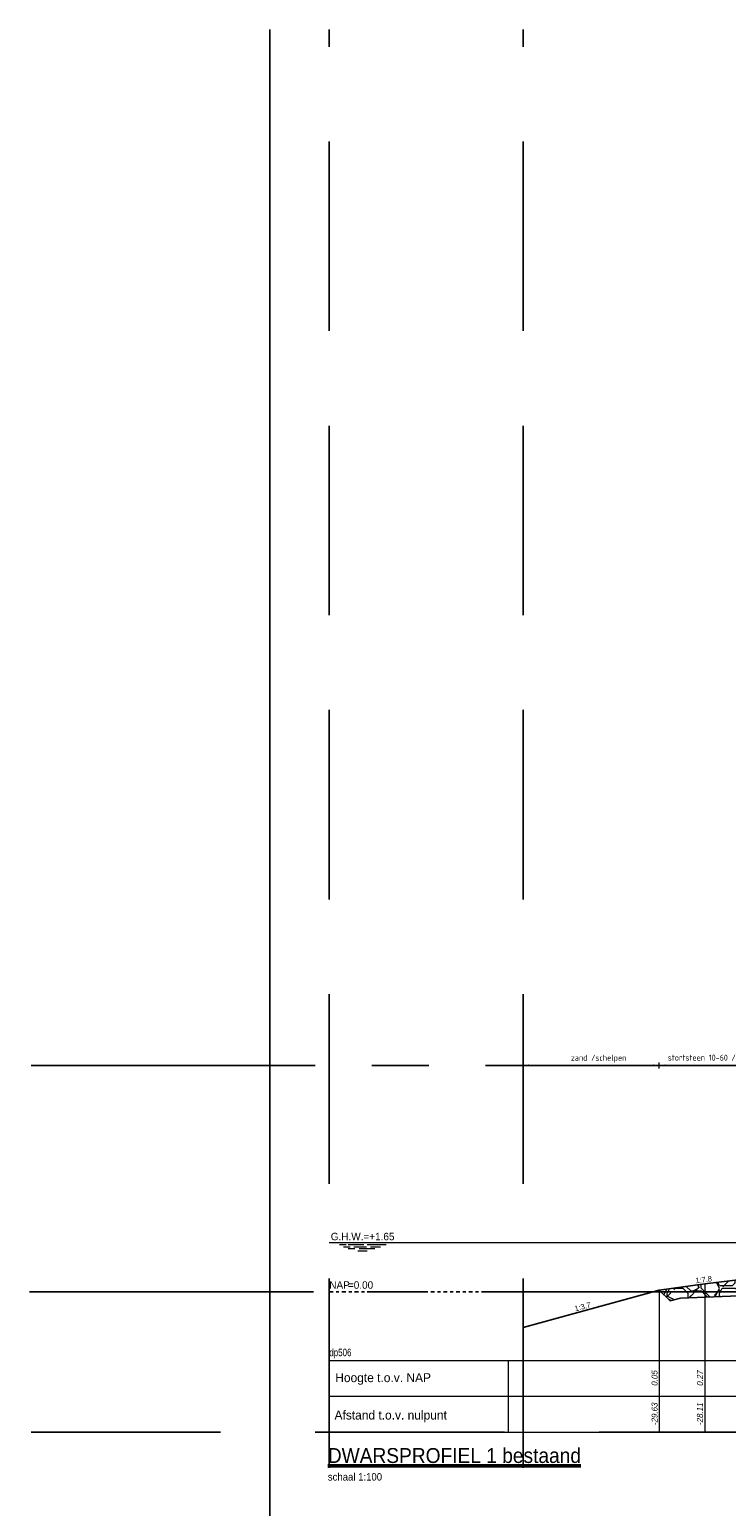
# Model space of a CAD drawing. Header units: metres. Extents: x -256 to 430, y -135 to 172.
# Tile 8 of 29: x 0 to 23, y 51 to 100. Entities that reach past the tile are written whole.
import ezdxf
from ezdxf.enums import TextEntityAlignment as Align

# ---------------------------------------------------------------- set-up
doc = ezdxf.new("R2010")
doc.units = ezdxf.units.M
doc.header["$LTSCALE"] = 0.1
for name, pattern in [('CENTER', [50.79999999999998, 31.75, -6.349999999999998, 6.349999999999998, -6.349999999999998]), ('HIDDEN', [9.524999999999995, 6.349999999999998, -3.174999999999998]), ('NAP', [20, 12.5, -2.5, 2.5, -2.5])]:
    doc.linetypes.add(name, pattern=pattern)
doc.layers.add('BS-STORTSTEEN', color=6, linetype='Continuous')
for name, color, linetype, lineweight in [('DP-BS-arcering_kreukelberm', 253, 'Continuous', 0), ('DP-BS-Maatvoering', 2, 'Continuous', 20), ('DP-BS-Matenbalk_verlenglijnen', 253, 'Continuous', 0), ('DP-BS-profiel', 2, 'Continuous', 25), ('DP-Matenbalk', 1, 'Continuous', 18), ('DP-Matenbalk-omschrijving', 3, 'Continuous', 35), ('DP-Matenbalk_bestaandehoogten', 6, 'Continuous', 25), ('DP-NAP-lijn', 6, 'NAP', 25), ('DP-Taludhelling', 1, 'Continuous', 18), ('DP-waterlijn', 1, 'Continuous', 13), ('DP-Waterlijn_tekst', 7, 'Continuous', 35), ('TL-2.5 mm tekst_schaaldp', 7, 'Continuous', 25), ('TL-5.0mm Tekst', 4, 'Continuous', 50)]:
    doc.layers.add(name, color=color, linetype=linetype, lineweight=lineweight)
doc.styles.add('bestomschr', font='isocp.shx', dxfattribs={"width": 0.96})
doc.styles.add('dp-besthgt', font='StagCAD.ttf', dxfattribs={"oblique": 10, "height": 0.2})
doc.styles.add('StagCAD', font='StagCAD.ttf')
doc.dimstyles.new('best-maatv', dxfattribs={"dimscale": 0.1, "dimtxt": 2, "dimasz": 2, "dimexe": 1, "dimexo": 0, "dimgap": 1, "dimtad": 1, "dimrnd": 0.001, "dimzin": 1, "dimdsep": 46, "dimtxsty": 'bestomschr', "dimcen": 0.09, "dimclrd": 212, "dimclre": 212, "dimclrt": 2, "dimazin": 0, "dimtfac": 1, "dimtix": 1, "dimtmove": 0, "dimatfit": 3, "dimfxl": 1, "dimfxlon": 1, "dimtvp": 0.8299999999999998, "dimtolj": 1, "dimtzin": 0, "dimlwd": 9, "dimlwe": 9, "dimarcsym": 0})

# ---------------------------------------------------------------- blocks, each defined once
blk = doc.blocks.new('*D39')
at = {"layer": 'Defpoints', "color": 0, "transparency": 16777216}
for p in [(26.71869888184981, 65.28907924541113), (26.71869888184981, 58.10400069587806), (21.06822868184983, 57.75700069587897)]:
    blk.add_point(p, dxfattribs=at)
at = {"layer": 'DP-BS-Maatvoering', "color": 212, "lineweight": 9, "transparency": 16777216}
for p, q in [((21.06822868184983, 65.18907924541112), (21.06822868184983, 65.38907924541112)), ((26.71869888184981, 65.18907924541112), (26.71869888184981, 65.38907924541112)), ((21.26822868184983, 65.28907924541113), (26.51869888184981, 65.28907924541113))]:
    blk.add_line(p, q, dxfattribs=at)
at = {"layer": 'DP-BS-Maatvoering', "color": 212, "transparency": 16777216}
for points in [[(21.26822868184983, 65.32241257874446), (21.26822868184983, 65.2557459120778), (21.06822868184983, 65.28907924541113)], [(26.51869888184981, 65.32241257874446), (26.51869888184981, 65.2557459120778), (26.71869888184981, 65.28907924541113)]]:
    blk.add_solid(points, dxfattribs=at)
at = {"layer": 'DP-BS-Maatvoering', "color": 2, "transparency": 16777216, "insert": (23.89346378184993, 65.51772329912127), "char_height": 0.2, "attachment_point": 5, "style": 'bestomschr'}
blk.add_mtext('\\A1;stortsteen 10-60 / 300-1000kg; 750kg/m2', dxfattribs=at)
blk = doc.blocks.new('*D43')
at = {"layer": 'Defpoints', "color": 0, "transparency": 16777216}
for p in [(21.06822868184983, 65.28907924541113), (21.06822868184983, 57.75700069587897), (16.49999808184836, 56.50683345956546)]:
    blk.add_point(p, dxfattribs=at)
at = {"layer": 'DP-BS-Maatvoering', "color": 212, "lineweight": 9, "transparency": 16777216}
for p, q in [((16.49999808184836, 65.18907924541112), (16.49999808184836, 65.38907924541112)), ((21.06822868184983, 65.18907924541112), (21.06822868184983, 65.38907924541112)), ((16.69999808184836, 65.28907924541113), (20.86822868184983, 65.28907924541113))]:
    blk.add_line(p, q, dxfattribs=at)
at = {"layer": 'DP-BS-Maatvoering', "color": 212, "transparency": 16777216}
for points in [[(16.69999808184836, 65.32241257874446), (16.69999808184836, 65.2557459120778), (16.49999808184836, 65.28907924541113)], [(20.86822868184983, 65.32241257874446), (20.86822868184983, 65.2557459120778), (21.06822868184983, 65.28907924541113)]]:
    blk.add_solid(points, dxfattribs=at)
at = {"layer": 'DP-BS-Maatvoering', "color": 2, "transparency": 16777216, "insert": (19.03411338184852, 65.51382924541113), "char_height": 0.2, "attachment_point": 5, "style": 'bestomschr'}
blk.add_mtext('\\A1;zand /schelpen', dxfattribs=at)
blk = doc.blocks.new('*U23')
at = {"layer": 'DP-NAP-lijn'}
blk.add_line((0, 0), (526, 0), dxfattribs=at)
at = {"layer": 'DP-waterlijn'}
for p, q in [((0, 16.5), (197.8006154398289, 16.5)), ((3.383824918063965, 15.79999999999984), (5.630490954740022, 15.79999999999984)), ((4.707109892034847, 15.09999999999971), (6.953775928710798, 15.09999999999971)), ((6.334561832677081, 15.79999999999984), (11.56232240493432, 15.79999999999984)), ((8.24992987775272, 15.09999999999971), (12.51283449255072, 15.09999999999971)), ((12.73047344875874, 15.79999999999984), (19.08001369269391, 15.79999999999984)), ((13.83779204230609, 15.09999999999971), (17.20779177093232, 15.09999999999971)), ((8.566766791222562, 14.39999999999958), (6.377707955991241, 14.39999999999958)), ((9.603691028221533, 13.69999999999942), (12.7432632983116, 13.69999999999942)), ((15.30676624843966, 14.39999999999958), (10.03574099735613, 14.39999999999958))]:
    blk.add_line(p, q, dxfattribs=at)
at = {"layer": 'DP-NAP-lijn', "style": 'StagCAD'}
blk.add_text('NAP', height=2.5, dxfattribs=at).set_placement((0, 0.9999999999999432))
blk.add_attdef('NAPLIJN', (6.246522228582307, 0.9999999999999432), '', height=2.5, dxfattribs=at)
at = {"layer": 'DP-Waterlijn_tekst', "style": 'StagCAD'}
blk.add_attdef('WP', text='', height=2.5, dxfattribs=at).set_placement((11.17347716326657, 16.5), align=Align.BOTTOM_CENTER)
blk = doc.blocks.new('*U24')
at = {"layer": 'DP-Matenbalk'}
for p, q in [((0, -3.5), (6, -3.5)), ((0, -5.899999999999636), (0, -3.5)), ((6, -3.499999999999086), (6, -5.899999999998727)), ((6, -3.499999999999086), (52.6, -3.499999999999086)), ((0, -4.699999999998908), (6, -4.699999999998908)), ((6, -4.699999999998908), (52.6, -4.699999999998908)), ((0, -5.899999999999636), (6, -5.899999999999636)), ((6, -5.899999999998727), (52.6, -5.899999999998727))]:
    blk.add_line(p, q, dxfattribs=at)
at = {"layer": 'DP-Matenbalk', "style": 'StagCAD', "width": 0.8}
blk.add_attdef('DPNR', (0, -3.356417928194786), '', height=0.25, dxfattribs=at)
at = {"layer": 'DP-Matenbalk-omschrijving', "style": 'StagCAD'}
for s, p in [('Hoogte t.o.v. NAP', (0.1999999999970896, -4.225000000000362)), ('Afstand t.o.v. nulpunt', (0.1749999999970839, -5.479453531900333))]:
    blk.add_text(s, height=0.3, dxfattribs=at).set_placement(p)
at = {"layer": 'TL-2.5 mm tekst_schaaldp', "style": 'StagCAD', "width": 0.96}
blk.add_attdef('SCHAAL', (-0.0500000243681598, -7.52420836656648), '', height=0.2499999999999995, dxfattribs=at)
at = {"layer": 'TL-5.0mm Tekst', "style": 'StagCAD', "width": 0.96}
blk.add_attdef('OMSCHRIJVING', (-0.0500000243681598, -6.934744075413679), '', height=0.4999999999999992, dxfattribs=at)

msp = doc.modelspace()

# ---------------------------------------------------------------- hatches: boundary and pattern name
at = {"layer": 'DP-BS-arcering_kreukelberm'}
h = msp.add_hatch(dxfattribs=at)
h.set_pattern_fill('NATUURST', color=256, scale=0.175, pattern_type=2)
h.set_pattern_definition([(0, (1.119499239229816, -264.267133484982), (1.75, 1.75), [0.0875, -0.0875, 0.175, -1.399999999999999]), (0, (0.4194992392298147, -264.179633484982), (1.75, 1.75), [0.4375, -1.3125]), (0, (0.3319992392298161, -264.0921334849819), (1.75, 1.75), [0.4375, -1.3125]), (0, (1.119499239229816, -263.654633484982), (1.75, 1.75), [0.0875, -1.662499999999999]), (0, (0.2444992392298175, -263.4796334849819), (1.75, 1.75), [0.2625, -1.487499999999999]), (0, (0.2444992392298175, -263.392133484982), (1.75, 1.75), [0.2625, -1.487499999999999]), (0, (1.294499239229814, -263.3046334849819), (1.75, 1.75), [0.525, -1.224999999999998]), (0, (1.206999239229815, -263.217133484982), (1.75, 1.75), [0.525, -1.224999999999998]), (0, (0.7694992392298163, -263.0421334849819), (1.75, 1.75), [0.175, -1.575]), (0, (0.8569992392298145, -262.954633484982), (1.75, 1.75), [0.0875, -1.662499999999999]), (0, (0.06949923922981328, -262.779633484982), (1.75, 1.75), [0.0875, -0.0875, 0.0875, -1.487499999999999]), (90, (0.06949923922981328, -263.1296334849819), (-1.75, 1.75), [0.2625, -1.487499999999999]), (90, (0.156999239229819, -263.7421334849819), (-1.75, 1.75), [0.0875, -0.175, 0.0875, -0.175, 0.35, -0.875]), (90, (0.3319992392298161, -262.6921334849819), (-1.75, 1.75), [0.0875, -1.662499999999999]), (90, (0.594499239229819, -263.4796334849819), (-1.75, 1.75), [0.0875, -1.662499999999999]), (90, (0.6819992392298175, -263.0421334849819), (-1.75, 1.75), [0.0875, -1.662499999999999]), (90, (0.8569992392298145, -264.0046334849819), (-1.75, 1.75), [0.175, -1.575]), (90, (0.944499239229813, -264.0921334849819), (-1.75, 1.75), [0.2625, -1.487499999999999]), (90, (1.031999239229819, -263.0421334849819), (-1.75, 1.75), [0.175, -0.0875, 0.175, -1.3125]), (90, (1.119499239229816, -263.5671334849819), (-1.75, 1.75), [0.35, -1.399999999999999]), (90, (1.206999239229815, -263.5671334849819), (-1.75, 1.75), [0.175, -1.575]), (90, (1.381999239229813, -264.179633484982), (-1.75, 1.75), [0.35, -1.399999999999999]), (90, (1.469499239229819, -264.179633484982), (-1.75, 1.75), [0.2625, -1.487499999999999]), (45, (0.7694992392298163, -264.0921334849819), (0, 1.750000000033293), [0.1237436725, -2.351130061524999]), (45, (1.031999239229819, -263.654633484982), (0, 1.750000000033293), [0.1237436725, -2.351130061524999]), (45, (1.206999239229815, -263.392133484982), (0, 1.750000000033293), [0.1237436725, -2.351130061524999]), (45, (-0.01800076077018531, -263.217133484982), (0, 1.750000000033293), [0.1237436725, -2.351130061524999]), (45, (0.156999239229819, -262.8671334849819), (0, 1.750000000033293), [0.1237436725, -2.351130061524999]), (45, (0.944499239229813, -263.829633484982), (0, 1.750000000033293), [0.24748675, -2.227386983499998]), (45, (1.119499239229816, -262.6921334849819), (0, 1.750000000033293), [0.24748675, -2.227386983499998]), (135, (1.031999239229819, -264.3546334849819), (-1.750000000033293, 0), [0.24748675, -2.227386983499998]), (135, (1.119499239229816, -264.267133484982), (-1.750000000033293, 0), [0.24748675, -2.227386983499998]), (135, (1.381999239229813, -263.829633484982), (-1.750000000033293, 0), [0.24748675, -2.227386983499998]), (135, (1.119499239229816, -263.217133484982), (-1.750000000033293, 0), [0.24748675, -2.227386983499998]), (135, (1.206999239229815, -263.217133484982), (-1.750000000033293, 0), [0.24748675, -2.227386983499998]), (135, (0.8569992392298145, -263.7421334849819), (-1.750000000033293, 0), [0.3712309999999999, -2.1036427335]), (135, (1.469499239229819, -263.829633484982), (-1.750000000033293, 0), [0.3712309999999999, -2.1036427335]), (135, (0.8569992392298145, -263.829633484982), (-1.750000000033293, 0), [0.494974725, -1.979899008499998]), (135, (0.06949923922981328, -262.779633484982), (-1.750000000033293, 0), [0.494974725, -1.979899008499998]), (135, (0.06949923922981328, -262.8671334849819), (-1.750000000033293, 0), [0.494974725, -1.979899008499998]), (135, (0.156999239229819, -263.829633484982), (-1.750000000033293, 0), [0.1237436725, -2.351130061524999]), (135, (0.156999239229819, -263.392133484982), (-1.750000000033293, 0), [0.1237436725, -2.351130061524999]), (26.56505119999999, (1.206999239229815, -264.267133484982), (1.750000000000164, 7.001128e-10), [0.1956559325, -3.717463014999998]), (26.56505119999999, (0.8569992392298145, -263.7421334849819), (1.750000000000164, 7.001128e-10), [0.1956559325, -3.717463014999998]), (26.56505119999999, (1.469499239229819, -263.9171334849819), (1.750000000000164, 7.001128e-10), [0.3913119, -3.521807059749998]), (26.56505119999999, (1.469499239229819, -263.829633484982), (1.750000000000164, 7.001128e-10), [0.3913119, -3.521807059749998]), (63.43494882, (0.944499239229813, -262.954633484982), (8.92476e-11, 1.750000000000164), [0.1956499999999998, -1.956499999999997, 0.3912999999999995, -1.369668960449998]), (63.43494882, (0.06949923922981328, -263.654633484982), (8.92476e-11, 1.750000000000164), [0.1956559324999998, -3.717463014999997]), (63.43494882, (0.3319992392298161, -264.3546334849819), (8.92476e-11, 1.750000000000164), [0.1956559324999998, -3.717463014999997]), (63.43494882, (0.156999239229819, -263.654633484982), (8.92476e-11, 1.750000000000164), [0.1956559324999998, -3.717463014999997]), (63.43494882, (1.031999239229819, -262.8671334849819), (8.92476e-11, 1.750000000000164), [0.1956559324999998, -3.717463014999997]), (63.43494882, (0.944499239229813, -262.954633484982), (8.92476e-11, 1.750000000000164), [0.1956559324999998, -3.717463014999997]), (63.43494882, (0.594499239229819, -263.392133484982), (8.92476e-11, 1.750000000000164), [0.3913118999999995, -3.521807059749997]), (63.43494882, (0.5069992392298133, -263.392133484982), (8.92476e-11, 1.750000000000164), [0.3913118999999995, -3.521807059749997]), (116.5650512, (0.2444992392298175, -263.392133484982), (-7.001135e-10, 1.750000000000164), [0.1956559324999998, -3.717463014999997]), (116.5650512, (0.3319992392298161, -264.179633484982), (-7.001135e-10, 1.750000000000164), [0.3913118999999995, -3.521807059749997]), (116.5650512, (0.3319992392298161, -264.0921334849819), (-7.001135e-10, 1.750000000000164), [0.3913118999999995, -3.521807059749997]), (153.43494882, (0.6819992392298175, -262.954633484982), (-1.750000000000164, 8.92482e-11), [0.3913119, -3.521807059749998]), (153.43494882, (0.8569992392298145, -262.954633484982), (-1.750000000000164, 8.92482e-11), [0.5869678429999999, -3.326151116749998]), (45, (0.2811984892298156, -264.3546334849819), (-0.3866990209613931, 0.3866990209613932), [0.2734375, -0.13671875])])
h.paths.add_polyline_path([(21.06822868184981, 57.75700067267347), (21.42964030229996, 57.39558905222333), (21.77757482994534, 57.48766146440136), (25.98627918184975, 57.65800067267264), (26.36340018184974, 57.70200067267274), (26.64357108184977, 57.99800067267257), (26.71869888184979, 58.10400067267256), (25.5427509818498, 58.13100067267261), (24.08415168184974, 58.14200067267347), (22.5892417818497, 57.96900067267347)])

# ---------------------------------------------------------------- linework, layer by layer
at = {"layer": 'BS-STORTSTEEN'}
msp.add_point((19.03329008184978, 57.20010817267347), dxfattribs=at)
at = {"layer": 'Defpoints', "color": 1, "ltscale": 10}
msp.add_lwpolyline([(7.999998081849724, 13.7000006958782), (7.999998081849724, 100.0000006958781)], dxfattribs=at)
at = {"layer": 'Defpoints', "linetype": 'HIDDEN', "ltscale": 10}
for points in [[(9.999998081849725, 13.7000006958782), (9.999998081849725, 100.0000006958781)], [(16.49999808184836, 13.7000006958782), (16.49999808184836, 100.0000006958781)], [(-1.9181502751e-06, 53.00000069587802), (307.9999980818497, 53.00000069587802)]]:
    msp.add_lwpolyline(points, dxfattribs=at)
at = {"layer": 'Defpoints', "linetype": 'CENTER', "ltscale": 3}
for points in [[(-1.9181502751e-06, 65.28907924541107), (307.9999980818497, 65.28907924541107)], [(-0.0548245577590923, 57.70400067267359), (307.9999980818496, 57.70400067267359)]]:
    msp.add_lwpolyline(points, dxfattribs=at)
at = {"layer": 'DP-BS-Matenbalk_verlenglijnen'}
for points in [[(22.5892417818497, 57.96900067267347), (22.5892417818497, 53.00000069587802)], [(21.06822868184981, 57.75700067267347), (21.06822868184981, 53.00000069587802)]]:
    msp.add_lwpolyline(points, dxfattribs=at)
at = {"layer": 'DP-BS-profiel'}
for points in [[(16.49999808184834, 56.50683343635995), (21.06822868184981, 57.75700067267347), (22.5892417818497, 57.96900067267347), (24.08415168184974, 58.14200067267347), (25.5427509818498, 58.13100067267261), (26.71869888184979, 58.10400067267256)], [(26.71869888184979, 58.10400067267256), (26.64357108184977, 57.99800067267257), (26.36340018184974, 57.70200067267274), (25.98627918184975, 57.65800067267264), (21.77757482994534, 57.48766146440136), (21.42964030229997, 57.39558905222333), (21.06822868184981, 57.75700067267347)]]:
    msp.add_lwpolyline(points, dxfattribs=at)

# ---------------------------------------------------------------- block references
at = {"layer": 'DP-Matenbalk'}
msp.add_blockref('*U24', (9.999998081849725, 58.90000069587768), dxfattribs=at).add_auto_attribs({'SCHAAL': 'schaal 1:100', 'OMSCHRIJVING': '%%uDWARSPROFIEL 1 bestaand', 'DPNR': 'dp506'})
at = {"layer": 'DP-NAP-lijn', "xscale": 0.1, "yscale": 0.1, "zscale": 0.1}
msp.add_blockref('*U23', (9.999998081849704, 57.70400067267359), dxfattribs=at).add_auto_attribs({'WP': 'G.H.W.=+1.65', 'NAPLIJN': '=0.00'})

# ---------------------------------------------------------------- texts
at = {"layer": 'DP-Matenbalk_bestaandehoogten', "style": 'dp-besthgt', "oblique": 10}
for s, p in [('0.05', (21.06822868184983, 54.80000069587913)), ('0.27', (22.58924178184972, 54.80000069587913)), ('-29.63', (21.06822868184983, 53.6000006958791)), ('-28.11', (22.58924178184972, 53.6000006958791))]:
    msp.add_text(s, height=0.2, rotation=90, dxfattribs=at).set_placement(p, align=Align.BOTTOM_CENTER)
at = {"layer": 'DP-Taludhelling', "style": 'StagCAD'}
for s, rotation, p in [('1:7.8', 7.274790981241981, (22.57377277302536, 57.96684459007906)), ('1:3.7', 15.30514309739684, (18.53411338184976, 57.06350067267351))]:
    msp.add_text(s, height=0.18, rotation=rotation, dxfattribs=at).set_placement(p, align=Align.BOTTOM_CENTER)

# ---------------------------------------------------------------- dimensions: what is measured, and where the dimension line sits
at = {"layer": 'DP-BS-Maatvoering'}
for base, p1, p2, text, picture, middle in [((26.71869888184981, 65.28907924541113), (21.06822868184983, 57.75700069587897), (26.71869888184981, 58.10400069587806), 'stortsteen 10-60 / 300-1000kg; 750kg/m2', '*D39', (23.89346378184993, 65.28907924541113)), ((21.06822868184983, 65.28907924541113), (16.49999808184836, 56.50683345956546), (21.06822868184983, 57.75700069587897), 'zand /schelpen', '*D43', (19.03411338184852, 65.28907924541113))]:
    dim = msp.add_linear_dim(base=base, p1=p1, p2=p2, text=text, dimstyle='best-maatv', dxfattribs=at)
    dim.commit()
    dim.dimension.update_dxf_attribs({"geometry": picture, "text_midpoint": middle, "dimtype": 160})

doc.saveas('drawing.dxf')
